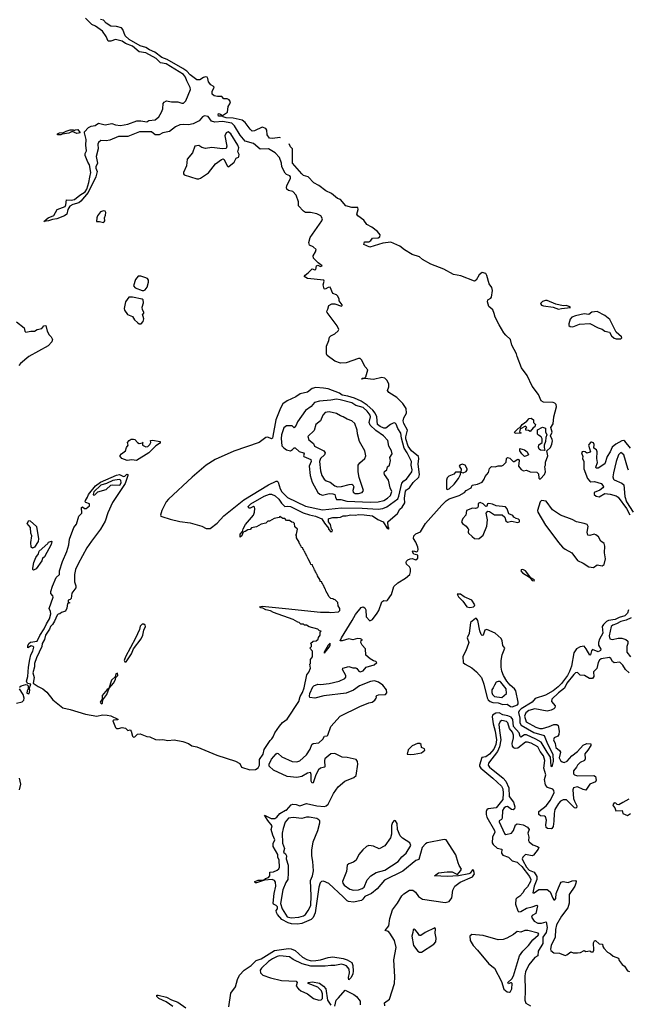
# Model space of a CAD drawing. Extents: x 1985742 to 2252716, y 78271 to 266492.
# Tile 248 of 250: x 2235889 to 2242333, y 212712 to 223144. Entities that reach past the tile are written whole.
import ezdxf

# ---------------------------------------------------------------- set-up
doc = ezdxf.new("R2010")
doc.units = 0

msp = doc.modelspace()

# ---------------------------------------------------------------- linework, layer by layer
at = {"layer": '0CON10XD'}
for points in [[(2237526, 222274), (2237565, 222275), (2237605, 222260), (2237625, 222261), (2237648, 222285), (2237698, 222405), (2237695, 222425), (2237658, 222495), (2237644, 222535), (2237625, 222562), (2237439, 222675), (2237379, 222689), (2237335, 222732), (2237225, 222794), (2237153, 222803), (2237084, 222865), (2237011, 222891), (2236975, 222918), (2236905, 222936), (2236855, 222916), (2236825, 222918), (2236805, 222967), (2236765, 223023), (2236693, 223075), (2236653, 223093), (2236629, 223119), (2236585, 223159)], [(2238652, 221894), (2238645, 221895), (2238565, 221885), (2238535, 221889), (2238510, 221925), (2238507, 221975), (2238495, 221991), (2238455, 222006), (2238375, 221966), (2238352, 221962), (2238328, 221985), (2238276, 222056), (2238245, 222079), (2238150, 222100), (2238074, 222105), (2238043, 222115), (2238035, 222124), (2237995, 222122), (2237989, 222135), (2237995, 222150), (2238017, 222145), (2238035, 222128), (2238091, 222165), (2238097, 222225), (2238116, 222254), (2238120, 222275), (2238107, 222297), (2238085, 222305), (2238051, 222305), (2238031, 222331), (2237985, 222330), (2237947, 222337), (2237926, 222355), (2237927, 222385), (2237948, 222428), (2237939, 222439), (2237913, 222455), (2237887, 222485), (2237882, 222522), (2237874, 222534), (2237858, 222538), (2237835, 222532), (2237795, 222506), (2237765, 222508), (2237695, 222561), (2237660, 222600), (2237618, 222628), (2237451, 222721), (2237395, 222743), (2237320, 222800), (2237263, 222825), (2237225, 222850), (2237165, 222868), (2237050, 222935), (2237007, 222975), (2236982, 223042), (2236967, 223057), (2236915, 223074), (2236855, 223075), (2236805, 223109), (2236775, 223138), (2236746, 223146)], [(2236746, 217745), (2236649, 217621), (2236601, 217549), (2236509, 217381), (2236481, 217319), (2236468, 217265), (2236469, 217189), (2236485, 217145), (2236485, 217125), (2236442, 217068), (2236435, 217012), (2236425, 217002), (2236402, 216995), (2236402, 216972), (2236420, 216965), (2236395, 216960), (2236389, 216911), (2236373, 216877), (2236332, 216865), (2236315, 216848), (2236295, 216847), (2236285, 216837), (2236258, 216772), (2236236, 216735), (2236216, 216715), (2236204, 216686), (2236161, 216625), (2236151, 216579), (2236129, 216535), (2236122, 216505), (2236066, 216385), (2236047, 216325), (2236047, 216287), (2236029, 216225), (2236041, 216175), (2236032, 216115), (2236085, 216079), (2236135, 216056), (2236175, 216021), (2236239, 215939), (2236345, 215853), (2236425, 215837), (2236587, 215787), (2236705, 215765), (2236765, 215778), (2236815, 215777), (2236855, 215768), (2236928, 215735), (2236927, 215725), (2236885, 215724), (2236874, 215715), (2236904, 215644), (2236914, 215634), (2236935, 215633), (2236975, 215644), (2237009, 215639), (2237033, 215613), (2237059, 215619), (2237071, 215605), (2237083, 215555), (2237095, 215543), (2237110, 215545), (2237137, 215574), (2237165, 215578), (2237235, 215550), (2237266, 215546), (2237327, 215517), (2237365, 215513), (2237405, 215518), (2237457, 215507), (2237525, 215513), (2237615, 215498), (2237675, 215476), (2237712, 215452), (2237765, 215439), (2237975, 215353), (2238175, 215290), (2238221, 215265), (2238237, 215225), (2238325, 215196), (2238385, 215200), (2238415, 215217), (2238428, 215245), (2238430, 215305), (2238468, 215362), (2238479, 215411), (2238543, 215507), (2238560, 215525), (2238574, 215545), (2238591, 215589), (2238641, 215659), (2238671, 215699), (2238723, 215735), (2238845, 215919), (2238858, 215972), (2238885, 216015), (2238902, 216065), (2238930, 216205), (2238949, 216231), (2238968, 216275), (2238960, 216315), (2238970, 216325), (2238970, 216365), (2238990, 216395), (2238990, 216455), (2238960, 216485), (2238980, 216505), (2238980, 216525), (2238970, 216535), (2238995, 216560), (2239027, 216563), (2239048, 216582), (2239052, 216598), (2239070, 216625), (2239070, 216655), (2239080, 216665), (2239065, 216670), (2239047, 216687), (2238953, 216713), (2238925, 216730), (2238905, 216730), (2238895, 216740), (2238865, 216740), (2238848, 216758), (2238835, 216760), (2238785, 216790), (2238575, 216862), (2238545, 216880), (2238495, 216892), (2238465, 216910), (2238443, 216913), (2238430, 216925), (2238455, 216930), (2238704, 216906), (2239075, 216867), (2239165, 216868), (2239185, 216862), (2239265, 216870), (2239280, 216885), (2239280, 216905), (2239260, 216935), (2239258, 216968), (2239228, 216998), (2239215, 217000), (2239205, 217010), (2239182, 217012), (2239162, 217032), (2239160, 217045), (2239132, 217092), (2239128, 217108), (2239122, 217112), (2239118, 217128), (2239112, 217132), (2239108, 217148), (2239102, 217152), (2239098, 217168), (2239092, 217172), (2239088, 217188), (2239072, 217192), (2239070, 217205), (2239042, 217252), (2239038, 217268), (2239032, 217272), (2239028, 217288), (2239022, 217292), (2239018, 217308), (2239012, 217312), (2239008, 217328), (2239002, 217332), (2238998, 217348), (2238992, 217352), (2238988, 217368), (2238972, 217372), (2238970, 217385), (2238942, 217432), (2238938, 217448), (2238932, 217452), (2238928, 217468), (2238922, 217472), (2238918, 217488), (2238912, 217492), (2238908, 217508), (2238902, 217512), (2238898, 217528), (2238892, 217532), (2238888, 217548), (2238872, 217552), (2238868, 217568), (2238862, 217572), (2238858, 217588), (2238852, 217592), (2238848, 217608), (2238820, 217655), (2238820, 217675), (2238810, 217685), (2238820, 217695), (2238830, 217745), (2238802, 217772), (2238800, 217805), (2238788, 217818), (2238772, 217822), (2238745, 217840), (2238715, 217840), (2238698, 217858), (2238675, 217860), (2238645, 217880), (2238635, 217870), (2238585, 217860), (2238535, 217830), (2238515, 217830), (2238495, 217810), (2238445, 217800), (2238395, 217770), (2238345, 217760), (2238328, 217742), (2238305, 217740), (2238278, 217722), (2238262, 217718), (2238252, 217708), (2238240, 217675), (2238222, 217662), (2238222, 217695), (2238248, 217722), (2238255, 217750), (2238280, 217795), (2238364, 217896), (2238377, 217925), (2238380, 217965), (2238375, 217980), (2238365, 217988), (2238330, 217970), (2238315, 217970), (2238308, 217985), (2238337, 218015), (2238477, 218095), (2238535, 218119), (2238555, 218117), (2238595, 218099), (2238634, 218065), (2238662, 218022), (2238695, 217988), (2238725, 217991), (2238758, 217985), (2238891, 217921), (2238958, 217898), (2239022, 217885), (2239090, 217855), (2239115, 217810), (2239158, 217758), (2239160, 217745), (2239185, 217720), (2239198, 217722), (2239200, 217735), (2239190, 217745), (2239180, 217795), (2239160, 217825), (2239160, 217855), (2239165, 217860), (2239205, 217869), (2239255, 217869), (2239285, 217874), (2239315, 217889), (2239345, 217888), (2239395, 217898), (2239445, 217894), (2239475, 217901), (2239535, 217900), (2239625, 217888), (2239680, 217850), (2239736, 217826), (2239775, 217762), (2239795, 217750), (2239800, 217755), (2239792, 217772), (2239788, 217825), (2239889, 217911), (2239915, 217959), (2239940, 217980), (2239966, 218024), (2239965, 218075), (2239975, 218148), (2239984, 218165), (2240016, 218184), (2240055, 218242), (2240114, 218296), (2240122, 218325), (2240109, 218435), (2240117, 218495), (2240112, 218515), (2240037, 218575), (2240003, 218625), (2239978, 218705), (2239978, 218725), (2239995, 218795), (2239957, 218865), (2239951, 218895), (2239957, 218925), (2239984, 218975), (2239983, 219025), (2239947, 219077), (2239908, 219118), (2239882, 219142), (2239796, 219196), (2239785, 219215), (2239797, 219255), (2239798, 219288), (2239778, 219325), (2239754, 219345), (2239725, 219355), (2239635, 219331), (2239545, 219344), (2239512, 219335), (2239515, 219347), (2239545, 219350), (2239555, 219362), (2239574, 219435), (2239547, 219467), (2239509, 219539), (2239495, 219553), (2239475, 219555), (2239345, 219510), (2239285, 219505), (2239225, 219526), (2239146, 219585), (2239139, 219605), (2239138, 219685), (2239164, 219745), (2239169, 219781), (2239183, 219795), (2239225, 219815), (2239262, 219848), (2239267, 219863), (2239252, 219902), (2239145, 220042), (2239143, 220057), (2239151, 220079), (2239163, 220115), (2239195, 220135), (2239225, 220133), (2239295, 220110), (2239302, 220115), (2239303, 220125), (2239273, 220165), (2239272, 220185), (2239258, 220215), (2239245, 220228), (2239204, 220244), (2239175, 220310), (2239154, 220306), (2239125, 220290), (2239114, 220294), (2239102, 220335), (2239113, 220375), (2239108, 220385), (2238935, 220402), (2238902, 220425), (2238911, 220439), (2238945, 220463), (2238985, 220503), (2239015, 220494), (2239025, 220498), (2239033, 220537), (2239045, 220542), (2239075, 220531), (2239092, 220535), (2239048, 220569), (2238999, 220619), (2238998, 220642), (2239023, 220685), (2239028, 220708), (2238995, 220738), (2238957, 220757), (2238950, 220785), (2238964, 220835), (2239089, 221015), (2239096, 221035), (2239076, 221065), (2239035, 221088), (2238968, 221102), (2238915, 221102), (2238894, 221114), (2238842, 221172), (2238842, 221215), (2238816, 221285), (2238783, 221323), (2238735, 221336), (2238719, 221349), (2238714, 221365), (2238717, 221385), (2238757, 221465), (2238758, 221478), (2238750, 221490), (2238714, 221504), (2238700, 221520), (2238665, 221585), (2238661, 221625), (2238641, 221685), (2238595, 221735), (2238525, 221775), (2238435, 221774), (2238365, 221833), (2238275, 221858), (2238225, 221921), (2238165, 222020), (2238135, 222047), (2238035, 222067), (2237957, 222057), (2237921, 222071), (2237885, 222118), (2237845, 222126), (2237825, 222116), (2237788, 222072), (2237725, 222041), (2237675, 222029), (2237625, 222034), (2237585, 222029), (2237540, 222010), (2237475, 221960), (2237405, 221944), (2237367, 221923), (2237325, 221924), (2237285, 221958), (2237158, 221958), (2237035, 221908), (2236934, 221906), (2236845, 221868), (2236805, 221862), (2236747, 221865), (2236723, 221845), (2236715, 221825), (2236719, 221775), (2236698, 221695), (2236714, 221625), (2236696, 221585), (2236697, 221573), (2236711, 221535), (2236695, 221479), (2236615, 221315), (2236535, 221220), (2236515, 221205), (2236452, 221188), (2236421, 221169), (2236398, 221132), (2236387, 221085), (2236365, 221065), (2236281, 221035), (2236235, 221029), (2236195, 221012), (2236144, 221005), (2236191, 221045), (2236250, 221070), (2236285, 221135), (2236369, 221165), (2236378, 221182), (2236385, 221235), (2236435, 221233), (2236471, 221239), (2236527, 221285), (2236581, 221319), (2236601, 221349), (2236622, 221418), (2236631, 221475), (2236641, 221525), (2236629, 221605), (2236611, 221635), (2236584, 221705), (2236584, 221725), (2236596, 221755), (2236588, 221815), (2236593, 221875), (2236576, 221945), (2236577, 221955), (2236619, 222001), (2236645, 222015), (2236687, 222025), (2236725, 222049), (2236795, 222031), (2236865, 222046), (2236905, 222030), (2236955, 222023), (2237035, 222038), (2237128, 222072), (2237173, 222073), (2237235, 222061), (2237255, 222078), (2237325, 222085), (2237363, 222115), (2237391, 222165), (2237405, 222199), (2237410, 222255), (2237419, 222271), (2237445, 222283), (2237495, 222273), (2237526, 222274)], [(2236325, 221924), (2236290, 221925), (2236290, 221935), (2236310, 221945), (2236352, 221948), (2236380, 221965), (2236425, 221976), (2236455, 221977), (2236465, 221970), (2236475, 221977), (2236505, 221980), (2236530, 221945), (2236495, 221938), (2236445, 221960), (2236409, 221941), (2236338, 221932), (2236325, 221924)], [(2237785, 221458), (2237805, 221464), (2237887, 221523), (2237962, 221618), (2238025, 221664), (2238045, 221669), (2238054, 221664), (2238085, 221597), (2238095, 221587), (2238105, 221588), (2238159, 221635), (2238182, 221678), (2238205, 221687), (2238210, 221695), (2238214, 221715), (2238199, 221745), (2238208, 221785), (2238198, 221815), (2238125, 221936), (2238095, 221958), (2238076, 221945), (2238062, 221915), (2238084, 221805), (2238075, 221778), (2238035, 221777), (2237925, 221790), (2237855, 221780), (2237819, 221789), (2237785, 221810), (2237745, 221804), (2237719, 221735), (2237664, 221665), (2237656, 221595), (2237623, 221525), (2237622, 221512), (2237630, 221500), (2237765, 221460), (2237785, 221458)], [(2239310, 216275), (2239375, 216291), (2239415, 216278), (2239447, 216277), (2239460, 216270), (2239481, 216241), (2239495, 216234), (2239526, 216245), (2239558, 216285), (2239642, 216308), (2239670, 216335), (2239660, 216345), (2239635, 216350), (2239601, 216371), (2239555, 216411), (2239549, 216479), (2239515, 216519), (2239503, 216545), (2239504, 216566), (2239518, 216575), (2239498, 216585), (2239465, 216588), (2239417, 216573), (2239375, 216583), (2239305, 216562), (2239284, 216565), (2239295, 216595), (2239411, 216779), (2239445, 216843), (2239505, 216916), (2239525, 216925), (2239545, 216914), (2239553, 216893), (2239558, 216818), (2239595, 216777), (2239625, 216789), (2239675, 216856), (2239692, 216885), (2239724, 216976), (2239745, 216990), (2239775, 216987), (2239785, 216994), (2239825, 217053), (2239851, 217139), (2239893, 217177), (2239975, 217226), (2240019, 217265), (2240028, 217295), (2240026, 217325), (2240015, 217346), (2239984, 217374), (2239980, 217395), (2239984, 217406), (2239999, 217421), (2240025, 217433), (2240045, 217436), (2240085, 217422), (2240105, 217441), (2240105, 217470), (2240063, 217483), (2240049, 217505), (2240055, 217518), (2240095, 217507), (2240105, 217518), (2240108, 217532), (2240105, 217555), (2240085, 217609), (2240059, 217649), (2240062, 217675), (2240085, 217697), (2240133, 217717), (2240185, 217805), (2240360, 218000), (2240405, 218046), (2240435, 218067), (2240544, 218105), (2240599, 218135), (2240615, 218156), (2240668, 218185), (2240679, 218211), (2240738, 218222), (2240787, 218243), (2240807, 218275), (2240817, 218305), (2240854, 218346), (2240865, 218390), (2240885, 218410), (2240925, 218408), (2240955, 218418), (2240995, 218418), (2241010, 218425), (2241040, 218455), (2241042, 218495), (2241053, 218507), (2241078, 218498), (2241115, 218463), (2241125, 218462), (2241163, 218487), (2241170, 218485), (2241177, 218475), (2241170, 218415), (2241200, 218380), (2241225, 218365), (2241255, 218371), (2241295, 218354), (2241365, 218350), (2241382, 218332), (2241386, 218286), (2241395, 218276), (2241405, 218279), (2241445, 218324), (2241457, 218355), (2241448, 218412), (2241458, 218425), (2241458, 218455), (2241481, 218525), (2241470, 218575), (2241508, 218611), (2241525, 218648), (2241529, 218681), (2241528, 218698), (2241511, 218735), (2241527, 218775), (2241513, 218825), (2241538, 218862), (2241543, 218935), (2241572, 219042), (2241568, 219068), (2241555, 219083), (2241539, 219089), (2241437, 219093), (2241412, 219105), (2241382, 219172), (2241315, 219263), (2241263, 219373), (2241202, 219455), (2241155, 219575), (2241150, 219605), (2241101, 219695), (2241087, 219757), (2241035, 219802), (2241015, 219828), (2240965, 219912), (2240925, 219994), (2240913, 220033), (2240899, 220070), (2240857, 220105), (2240842, 220155), (2240845, 220176), (2240876, 220194), (2240885, 220205), (2240894, 220275), (2240887, 220307), (2240859, 220345), (2240836, 220435), (2240825, 220454), (2240785, 220466), (2240755, 220441), (2240724, 220385), (2240705, 220374), (2240561, 220431), (2240481, 220445), (2240380, 220500), (2240243, 220555), (2240155, 220604), (2240122, 220632), (2240045, 220656), (2239963, 220705), (2239914, 220744), (2239818, 220788), (2239733, 220777), (2239595, 220734), (2239533, 220763), (2239539, 220791), (2239585, 220790), (2239606, 220804), (2239625, 220828), (2239685, 220832), (2239702, 220845), (2239706, 220865), (2239679, 220899), (2239616, 220946), (2239565, 220975), (2239532, 221022), (2239471, 221065), (2239460, 221085), (2239472, 221135), (2239470, 221155), (2239405, 221153), (2239343, 221173), (2239285, 221238), (2239255, 221249), (2239192, 221302), (2239131, 221331), (2239057, 221387), (2239005, 221416), (2238945, 221481), (2238893, 221493), (2238877, 221513), (2238776, 221625), (2238777, 221775), (2238755, 221796), (2238744, 221828)], [(2236775, 220996), (2236785, 221001), (2236789, 221015), (2236786, 221045), (2236799, 221075), (2236802, 221102), (2236795, 221116), (2236775, 221120), (2236745, 221109), (2236714, 221065), (2236705, 221045), (2236702, 221005), (2236735, 221006), (2236775, 220996)], [(2237205, 220274), (2237218, 220282), (2237238, 220312), (2237254, 220365), (2237253, 220385), (2237241, 220401), (2237215, 220414), (2237173, 220427), (2237145, 220426), (2237117, 220393), (2237094, 220324), (2237113, 220305), (2237185, 220276), (2237205, 220274)], [(2237175, 219922), (2237197, 219945), (2237203, 219975), (2237190, 220025), (2237202, 220035), (2237203, 220045), (2237191, 220071), (2237187, 220097), (2237200, 220145), (2237197, 220175), (2237185, 220183), (2237085, 220206), (2237045, 220206), (2237008, 220155), (2236994, 220085), (2236998, 220068), (2237030, 220020), (2237085, 220000), (2237106, 219965), (2237136, 219935), (2237155, 219923), (2237175, 219922)], [(2241595, 220079), (2241625, 220084), (2241720, 220095), (2241702, 220105), (2241680, 220115), (2241644, 220114), (2241565, 220130), (2241475, 220169), (2241455, 220170), (2241425, 220158), (2241404, 220136), (2241415, 220121), (2241435, 220111), (2241538, 220098), (2241595, 220079)], [(2242255, 219762), (2242265, 219775), (2242262, 219785), (2242205, 219835), (2242139, 219969), (2242085, 220011), (2242003, 220053), (2241946, 220044), (2241915, 220022), (2241865, 220029), (2241775, 220008), (2241735, 219992), (2241718, 219972), (2241703, 219923), (2241705, 219905), (2241716, 219895), (2241745, 219889), (2241815, 219919), (2241925, 219927), (2242015, 219879), (2242057, 219867), (2242085, 219845), (2242135, 219835), (2242156, 219795), (2242185, 219770), (2242205, 219763), (2242255, 219762)], [(2235855, 219944), (2235935, 219878), (2235943, 219843), (2235954, 219834), (2236006, 219846), (2236046, 219844), (2236075, 219862), (2236125, 219874), (2236145, 219901), (2236165, 219906), (2236179, 219845), (2236202, 219805), (2236222, 219785), (2236235, 219755), (2236229, 219731), (2236190, 219690), (2235985, 219577), (2235898, 219502), (2235879, 219481)], [(2237865, 217753), (2237905, 217754), (2237979, 217811), (2238052, 217888), (2238261, 218059), (2238525, 218217), (2238605, 218256), (2238615, 218256), (2238625, 218246), (2238648, 218175), (2238665, 218142), (2238725, 218081), (2238915, 217989), (2239095, 217950), (2239295, 217971), (2239515, 217970), (2239685, 217957), (2239735, 217966), (2239775, 217982), (2239892, 218068), (2239905, 218095), (2239936, 218235), (2239955, 218258), (2239985, 218275), (2240041, 218355), (2240044, 218375), (2240034, 218425), (2240038, 218465), (2239993, 218555), (2239960, 218605), (2239931, 218711), (2239924, 218765), (2239893, 218813), (2239875, 218859), (2239862, 218872), (2239845, 218871), (2239814, 218855), (2239765, 218815), (2239745, 218817), (2239705, 218834), (2239676, 218856), (2239671, 218935), (2239654, 218976), (2239628, 219008), (2239569, 219059), (2239505, 219103), (2239435, 219135), (2239365, 219156), (2239305, 219165), (2239275, 219187), (2239155, 219233), (2239105, 219242), (2239025, 219246), (2238985, 219236), (2238935, 219198), (2238859, 219181), (2238812, 219148), (2238723, 219107), (2238677, 219073), (2238651, 219029), (2238601, 218905), (2238571, 218731), (2238565, 218709), (2238555, 218702), (2238515, 218720), (2238495, 218718), (2238425, 218664), (2238155, 218572), (2237959, 218485), (2237865, 218425), (2237715, 218298), (2237465, 218065), (2237441, 218035), (2237393, 217945), (2237381, 217895), (2237385, 217885), (2237395, 217879), (2237484, 217854), (2237585, 217829), (2237695, 217813), (2237818, 217778), (2237865, 217753)], [(2239605, 218031), (2239685, 218035), (2239745, 218052), (2239785, 218075), (2239816, 218105), (2239831, 218145), (2239813, 218183), (2239794, 218264), (2239753, 218325), (2239747, 218345), (2239752, 218358), (2239776, 218375), (2239784, 218406), (2239806, 218424), (2239815, 218475), (2239808, 218505), (2239834, 218545), (2239826, 218575), (2239798, 218625), (2239787, 218687), (2239742, 218735), (2239661, 218791), (2239600, 218850), (2239589, 218875), (2239603, 218935), (2239599, 218955), (2239570, 218995), (2239525, 219034), (2239448, 219058), (2239405, 219085), (2239283, 219117), (2239245, 219124), (2239185, 219112), (2239065, 219103), (2239012, 219088), (2238975, 219045), (2238915, 219005), (2238831, 218885), (2238815, 218848), (2238795, 218820), (2238775, 218840), (2238715, 218840), (2238685, 218820), (2238661, 218745), (2238657, 218707), (2238665, 218630), (2238685, 218608), (2238715, 218588), (2238755, 218578), (2238779, 218591), (2238795, 218610), (2238805, 218607), (2238849, 218569), (2238895, 218554), (2238901, 218545), (2238894, 218525), (2238899, 218515), (2238973, 218483), (2238977, 218465), (2238955, 218415), (2238965, 218315), (2238987, 218245), (2239045, 218134), (2239067, 218117), (2239095, 218108), (2239167, 218123), (2239205, 218122), (2239225, 218113), (2239234, 218085), (2239245, 218062), (2239288, 218062), (2239354, 218044), (2239605, 218031)], [(2239475, 218124), (2239517, 218135), (2239528, 218155), (2239482, 218295), (2239473, 218355), (2239474, 218425), (2239489, 218451), (2239545, 218494), (2239554, 218525), (2239545, 218575), (2239487, 218675), (2239466, 218756), (2239463, 218795), (2239437, 218865), (2239405, 218895), (2239355, 218911), (2239315, 218938), (2239287, 218947), (2239245, 218971), (2239165, 218989), (2239125, 218981), (2239099, 218955), (2239075, 218895), (2239026, 218854), (2239007, 218793), (2238940, 218730), (2238952, 218692), (2238999, 218655), (2239012, 218625), (2239045, 218607), (2239108, 218578), (2239124, 218555), (2239118, 218535), (2239075, 218495), (2239064, 218465), (2239073, 218363), (2239087, 218315), (2239112, 218275), (2239135, 218258), (2239175, 218243), (2239225, 218207), (2239255, 218196), (2239295, 218197), (2239379, 218221), (2239405, 218223), (2239418, 218215), (2239428, 218195), (2239416, 218155), (2239419, 218139), (2239440, 218125), (2239475, 218124)], [(2241135, 218760), (2241130, 218775), (2241172, 218815), (2241188, 218822), (2241210, 218855), (2241259, 218891), (2241285, 218919), (2241305, 218922), (2241330, 218905), (2241330, 218875), (2241350, 218855), (2241345, 218830), (2241325, 218820), (2241295, 218780), (2241275, 218792), (2241250, 218795), (2241250, 218815), (2241260, 218825), (2241243, 218837), (2241192, 218808), (2241183, 218797), (2241180, 218775), (2241198, 218768), (2241195, 218762), (2241135, 218760)], [(2241445, 218580), (2241405, 218582), (2241391, 218595), (2241383, 218617), (2241385, 218640), (2241420, 218665), (2241420, 218705), (2241412, 218725), (2241382, 218742), (2241373, 218753), (2241372, 218798), (2241425, 218827), (2241458, 218815), (2241458, 218778), (2241472, 218745), (2241461, 218719), (2241458, 218675), (2241442, 218635), (2241442, 218612), (2241450, 218585), (2241445, 218580)], [(2237125, 218473), (2237075, 218480), (2237026, 218474), (2236972, 218495), (2236950, 218525), (2236967, 218545), (2237008, 218575), (2237019, 218611), (2237038, 218635), (2237032, 218665), (2237048, 218685), (2237071, 218699), (2237095, 218701), (2237107, 218697), (2237135, 218666), (2237155, 218654), (2237190, 218660), (2237197, 218667), (2237190, 218660), (2237190, 218635), (2237225, 218619), (2237245, 218624), (2237268, 218642), (2237277, 218665), (2237274, 218686), (2237295, 218689), (2237376, 218675), (2237378, 218665), (2237370, 218655), (2237332, 218628), (2237255, 218555), (2237125, 218473)], [(2242355, 218603), (2242295, 218680), (2242285, 218686), (2242266, 218684), (2242202, 218648), (2242163, 218617), (2242141, 218565), (2242111, 218515), (2242085, 218439), (2242015, 218394), (2241994, 218394), (2241988, 218405), (2242008, 218452), (2242001, 218495), (2242004, 218565), (2241996, 218586), (2241970, 218605), (2241973, 218643), (2241963, 218663), (2241945, 218670), (2241935, 218668), (2241914, 218645), (2241911, 218635), (2241932, 218565), (2241929, 218561), (2241895, 218552), (2241877, 218567), (2241855, 218570), (2241845, 218567), (2241839, 218555), (2241852, 218515), (2241848, 218495), (2241862, 218465), (2241861, 218385), (2241902, 218285), (2241925, 218254), (2241935, 218249), (2241975, 218251), (2242045, 218231), (2242068, 218205), (2242070, 218195), (2242064, 218186), (2242032, 218158), (2241972, 218135), (2241972, 218115), (2241994, 218095), (2242025, 218089), (2242085, 218125), (2242142, 218118), (2242205, 218100), (2242225, 218085), (2242315, 217966), (2242350, 217900)], [(2241235, 218518), (2241205, 218543), (2241184, 218575), (2241185, 218600), (2241235, 218588), (2241263, 218565), (2241278, 218535), (2241255, 218522), (2241235, 218518)], [(2242335, 218372), (2242328, 218388), (2242285, 218534), (2242255, 218560), (2242231, 218535), (2242206, 218465), (2242175, 218342), (2242171, 218301), (2242175, 218278), (2242185, 218268), (2242264, 218235), (2242285, 218215), (2242296, 218094), (2242314, 218035), (2242385, 217925)], [(2240417, 218167), (2240435, 218173), (2240489, 218225), (2240536, 218285), (2240558, 218325), (2240560, 218350), (2240505, 218350), (2240485, 218330), (2240432, 218308), (2240415, 218290), (2240408, 218265), (2240408, 218175), (2240417, 218167)], [(2240585, 218344), (2240615, 218356), (2240627, 218375), (2240626, 218385), (2240606, 218426), (2240575, 218434), (2240548, 218425), (2240542, 218415), (2240562, 218382), (2240560, 218350), (2240585, 218344)], [(2235888, 216072), (2235905, 216088), (2235955, 216100), (2235968, 216098), (2235980, 216085), (2235980, 216055), (2235967, 216035), (2235965, 216010), (2235985, 216002), (2235993, 216015), (2235996, 216045), (2235990, 216055), (2236008, 216105), (2235972, 216112), (2235960, 216135), (2235976, 216185), (2235981, 216285), (2235995, 216367), (2236006, 216414), (2236030, 216455), (2236038, 216495), (2236031, 216505), (2236012, 216509), (2235975, 216488), (2235975, 216512), (2235987, 216535), (2236002, 216548), (2236075, 216561), (2236101, 216619), (2236150, 216690), (2236173, 216745), (2236204, 216795), (2236218, 216848), (2236216, 216876), (2236203, 216905), (2236243, 217025), (2236241, 217041), (2236219, 217065), (2236218, 217085), (2236235, 217141), (2236275, 217236), (2236310, 217265), (2236309, 217305), (2236342, 217405), (2236389, 217511), (2236409, 217581), (2236415, 217642), (2236462, 217765), (2236489, 217801), (2236515, 217883), (2236548, 217915), (2236545, 217977), (2236555, 217982), (2236575, 217967), (2236593, 217967), (2236628, 217995), (2236627, 218015), (2236590, 218030), (2236584, 218035), (2236585, 218050), (2236607, 218085), (2236617, 218115), (2236691, 218205), (2236745, 218245), (2236915, 218318), (2236945, 218324), (2236987, 218303), (2237002, 218308), (2237025, 218330), (2237034, 218325), (2237035, 218315), (2237005, 218231), (2236872, 218028), (2236822, 217919), (2236795, 217831), (2236746, 217745)], [(2236675, 218108), (2236685, 218112), (2236718, 218142), (2236805, 218166), (2236855, 218212), (2236875, 218217), (2236949, 218211), (2236964, 218236), (2236959, 218265), (2236943, 218273), (2236875, 218262), (2236808, 218231), (2236748, 218212), (2236675, 218142), (2236668, 218115), (2236675, 218108)], [(2240745, 217644), (2240755, 217647), (2240796, 217684), (2240835, 217778), (2240842, 217845), (2240829, 217915), (2240845, 217937), (2240865, 217933), (2240915, 217900), (2240997, 217897), (2241025, 217872), (2241037, 217835), (2241055, 217821), (2241095, 217830), (2241165, 217816), (2241181, 217825), (2241182, 217842), (2241172, 217852), (2241145, 217860), (2241120, 217875), (2241110, 217890), (2241068, 217908), (2241051, 217961), (2241032, 217982), (2240935, 217993), (2240895, 218013), (2240855, 218020), (2240844, 218016), (2240835, 217990), (2240825, 217987), (2240796, 218016), (2240765, 218028), (2240743, 218017), (2240743, 217985), (2240735, 217971), (2240715, 217966), (2240685, 217970), (2240620, 217945), (2240613, 217895), (2240581, 217859), (2240568, 217825), (2240577, 217805), (2240615, 217778), (2240634, 217755), (2240641, 217745), (2240638, 217715), (2240642, 217705), (2240680, 217670), (2240705, 217647), (2240745, 217644)], [(2241965, 217342), (2242005, 217369), (2242055, 217359), (2242078, 217372), (2242092, 217432), (2242080, 217495), (2242086, 217565), (2242076, 217595), (2242041, 217621), (2242017, 217665), (2241990, 217685), (2241972, 217692), (2241925, 217679), (2241903, 217683), (2241896, 217715), (2241909, 217775), (2241897, 217795), (2241867, 217807), (2241785, 217824), (2241738, 217848), (2241614, 217894), (2241532, 217952), (2241465, 218044), (2241415, 218051), (2241400, 218035), (2241373, 217945), (2241374, 217925), (2241455, 217788), (2241513, 217714), (2241593, 217605), (2241637, 217555), (2241663, 217533), (2241734, 217495), (2241796, 217416), (2241855, 217388), (2241915, 217346), (2241965, 217342)], [(2236025, 217544), (2236010, 217555), (2236008, 217605), (2236017, 217675), (2236006, 217705), (2236003, 217765), (2235970, 217805), (2235985, 217840), (2236000, 217835), (2236069, 217775), (2236090, 217645), (2236086, 217615), (2236045, 217557), (2236025, 217544)], [(2236035, 217312), (2236028, 217318), (2236027, 217335), (2236039, 217395), (2236060, 217445), (2236089, 217485), (2236097, 217513), (2236186, 217594), (2236195, 217608), (2236225, 217620), (2236230, 217615), (2236222, 217585), (2236151, 217455), (2236132, 217435), (2236125, 217411), (2236065, 217327), (2236035, 217312)], [(2241335, 217198), (2241339, 217205), (2241333, 217215), (2241302, 217232), (2241243, 217305), (2241215, 217320), (2241198, 217315), (2241197, 217305), (2241212, 217285), (2241288, 217238), (2241315, 217204), (2241335, 217198)], [(2240655, 216916), (2240695, 216924), (2240706, 216934), (2240707, 216945), (2240675, 216993), (2240595, 217028), (2240555, 217058), (2240522, 217058), (2240535, 217030), (2240582, 216982), (2240625, 216923), (2240655, 216916)], [(2242335, 216891), (2242325, 216855), (2242295, 216827), (2242235, 216811), (2242195, 216791), (2242125, 216779), (2242102, 216768), (2242069, 216735), (2242058, 216715), (2242065, 216645), (2242028, 216582), (2242016, 216545), (2242018, 216518), (2242044, 216475), (2242039, 216461), (2242015, 216448), (2241955, 216470), (2241942, 216458), (2241934, 216416), (2241925, 216410), (2241888, 216478), (2241865, 216507), (2241825, 216499), (2241785, 216480), (2241756, 216435), (2241732, 216295), (2241711, 216239), (2241688, 216195), (2241625, 216111), (2241590, 216075), (2241537, 216035), (2241455, 215988), (2241347, 215953), (2241315, 215912), (2241198, 215842), (2241178, 215822), (2241170, 215805), (2241185, 215745), (2241183, 215695), (2241200, 215670), (2241333, 215593), (2241442, 215562), (2241470, 215490), (2241535, 215358), (2241536, 215285), (2241525, 215228), (2241515, 215240), (2241510, 215330), (2241475, 215385), (2241411, 215491), (2241353, 215523), (2241255, 215566), (2241235, 215568), (2241195, 215544), (2241189, 215549), (2241177, 215587), (2241119, 215655), (2241111, 215731), (2241094, 215754), (2241059, 215769), (2241005, 215780), (2240965, 215800), (2240932, 215798), (2240897, 215775), (2240892, 215758), (2240903, 215685), (2240925, 215606), (2240936, 215515), (2240930, 215465), (2240909, 215415), (2240865, 215364), (2240825, 215335), (2240784, 215326), (2240756, 215245), (2240756, 215235), (2240773, 215215), (2240900, 215110), (2240991, 215025), (2241003, 214995), (2241008, 214948), (2241005, 214881), (2240935, 214795), (2240851, 214785), (2240836, 214774), (2240829, 214755), (2240828, 214725), (2240837, 214695), (2240918, 214555), (2240919, 214535), (2240897, 214483), (2240892, 214425), (2240904, 214405), (2240945, 214366), (2240994, 214355), (2240990, 214315), (2241004, 214294), (2241065, 214273), (2241105, 214234), (2241155, 214217), (2241175, 214202), (2241205, 214172), (2241287, 214065), (2241302, 214035), (2241298, 214015), (2241265, 213957), (2241235, 213925), (2241215, 213894), (2241185, 213857), (2241152, 213838), (2241142, 213825), (2241140, 213775), (2241163, 213703), (2241175, 213694), (2241195, 213695), (2241255, 213730), (2241316, 213744), (2241365, 213763), (2241373, 213755), (2241355, 213675), (2241315, 213652), (2241308, 213635), (2241337, 213595), (2241375, 213572), (2241415, 213571), (2241465, 213586), (2241475, 213525), (2241463, 213475), (2241429, 213425), (2241427, 213355), (2241378, 213275), (2241374, 213226), (2241342, 213208), (2241279, 213131), (2241245, 213055), (2241238, 213015), (2241242, 212855), (2241236, 212756), (2241250, 212725)], [(2241105, 215865), (2241159, 215885), (2241166, 215895), (2241166, 215914), (2241142, 216035), (2241129, 216055), (2241081, 216095), (2241046, 216135), (2241011, 216195), (2240995, 216243), (2240986, 216285), (2240986, 216355), (2240996, 216415), (2241025, 216485), (2241003, 216515), (2240999, 216565), (2240988, 216588), (2240925, 216643), (2240835, 216682), (2240813, 216677), (2240795, 216624), (2240785, 216621), (2240775, 216631), (2240760, 216670), (2240740, 216780), (2240725, 216800), (2240715, 216800), (2240664, 216756), (2240648, 216642), (2240627, 216595), (2240645, 216545), (2240624, 216486), (2240611, 216449), (2240581, 216399), (2240585, 216335), (2240605, 216317), (2240675, 216278), (2240726, 216236), (2240779, 216175), (2240804, 216105), (2240840, 215960), (2240850, 215940), (2240872, 215922), (2240900, 215910), (2240955, 215907), (2241005, 215888), (2241051, 215891), (2241085, 215868), (2241105, 215865)], [(2242365, 216806), (2242309, 216781), (2242255, 216769), (2242208, 216742), (2242170, 216730), (2242151, 216715), (2242132, 216615), (2242138, 216585), (2242165, 216578), (2242225, 216591), (2242265, 216591), (2242308, 216578), (2242329, 216559), (2242329, 216535), (2242317, 216505), (2242319, 216445), (2242355, 216395)], [(2237001, 216341), (2237015, 216342), (2237072, 216425), (2237093, 216477), (2237174, 216585), (2237192, 216625), (2237203, 216677), (2237222, 216715), (2237219, 216729), (2237205, 216741), (2237185, 216741), (2237165, 216720), (2237157, 216683), (2237117, 216593), (2237009, 216395), (2236994, 216355), (2237001, 216341)], [(2239115, 216432), (2239118, 216442), (2239125, 216444), (2239166, 216495), (2239177, 216515), (2239178, 216538), (2239155, 216518), (2239113, 216445), (2239115, 216432)], [(2242343, 216223), (2242305, 216260), (2242275, 216307), (2242245, 216336), (2242182, 216332), (2242166, 216345), (2242148, 216378), (2242135, 216386), (2242045, 216371), (2242030, 216360), (2242013, 216335), (2241999, 216271), (2241964, 216236), (2241968, 216185), (2241955, 216165), (2241923, 216163), (2241871, 216195), (2241825, 216200), (2241795, 216229), (2241775, 216225), (2241755, 216208), (2241682, 216115), (2241658, 216062), (2241595, 216014), (2241523, 215945), (2241521, 215921), (2241559, 215875), (2241557, 215855), (2241546, 215844), (2241515, 215828), (2241475, 215820), (2241345, 215843), (2241279, 215825), (2241249, 215801), (2241235, 215765), (2241251, 215705), (2241355, 215648), (2241395, 215635), (2241425, 215635), (2241495, 215655), (2241545, 215677), (2241575, 215676), (2241589, 215665), (2241601, 215605), (2241598, 215572), (2241586, 215554), (2241549, 215535), (2241540, 215515), (2241559, 215475), (2241566, 215435), (2241603, 215403), (2241614, 215385), (2241601, 215325), (2241615, 215296), (2241632, 215282), (2241655, 215275), (2241685, 215288), (2241736, 215344), (2241795, 215392), (2241855, 215457), (2241895, 215475), (2241935, 215472), (2241935, 215455), (2241906, 215405), (2241872, 215368), (2241875, 215315), (2241869, 215295), (2241825, 215274), (2241795, 215246), (2241783, 215225), (2241752, 215185), (2241754, 215155), (2241765, 215142), (2241795, 215133), (2241967, 215135), (2241985, 215125), (2241992, 215088), (2241985, 215070), (2241926, 215044), (2241885, 214982), (2241855, 214987), (2241795, 215018), (2241753, 215005), (2241746, 214985), (2241754, 214894), (2241762, 214865), (2241788, 214815), (2241785, 214794), (2241775, 214789), (2241765, 214795), (2241679, 214879), (2241645, 214880), (2241617, 214865), (2241595, 214841), (2241557, 214775), (2241547, 214735), (2241546, 214654), (2241536, 214595), (2241525, 214576), (2241517, 214573), (2241477, 214575), (2241464, 214585), (2241460, 214615), (2241467, 214663), (2241455, 214698), (2241445, 214706), (2241405, 214709), (2241387, 214725), (2241387, 214755), (2241465, 214816), (2241509, 214875), (2241548, 214955), (2241546, 214976), (2241535, 214993), (2241478, 215008), (2241457, 215037), (2241445, 215095), (2241459, 215145), (2241438, 215215), (2241449, 215295), (2241437, 215345), (2241401, 215391), (2241375, 215440), (2241305, 215479), (2241265, 215490), (2241245, 215489), (2241162, 215428), (2241135, 215423), (2241120, 215430), (2241108, 215448), (2241102, 215475), (2241118, 215535), (2241118, 215565), (2241107, 215595), (2241077, 215635), (2241056, 215695), (2241045, 215708), (2240995, 215720), (2240975, 215708), (2240964, 215676), (2240968, 215615), (2240982, 215515), (2240970, 215440), (2240948, 215392), (2240853, 215267), (2240849, 215245), (2240864, 215225), (2241009, 215109), (2241036, 215076), (2241069, 215005), (2241073, 214915), (2241116, 214855), (2241132, 214805), (2241128, 214785), (2241115, 214774), (2241098, 214778), (2241055, 214808), (2241035, 214805), (2241020, 214795), (2241000, 214765), (2240999, 214685), (2240990, 214670), (2240966, 214655), (2240967, 214645), (2241021, 214521), (2241035, 214511), (2241095, 214525), (2241117, 214553), (2241138, 214615), (2241155, 214626), (2241181, 214621), (2241219, 214615), (2241265, 214590), (2241282, 214565), (2241268, 214525), (2241279, 214485), (2241277, 214447), (2241282, 214435), (2241322, 214401), (2241372, 214385), (2241386, 214375), (2241380, 214355), (2241328, 214292), (2241314, 214286), (2241245, 214299), (2241215, 214271), (2241210, 214255), (2241215, 214235), (2241255, 214165), (2241285, 214135), (2241335, 214114), (2241365, 214065), (2241363, 214035), (2241335, 213965), (2241323, 213895), (2241335, 213894), (2241385, 213928), (2241475, 213928), (2241505, 213905), (2241535, 213837), (2241545, 213821), (2241555, 213819), (2241567, 213833), (2241571, 213885), (2241611, 213989), (2241624, 214006), (2241645, 214012), (2241695, 214003), (2241740, 214020), (2241775, 214024), (2241780, 214015), (2241777, 213995), (2241766, 213964), (2241707, 213875), (2241707, 213785), (2241694, 213735), (2241625, 213645), (2241574, 213555), (2241562, 213505), (2241558, 213425), (2241516, 213335), (2241508, 213298), (2241512, 213282), (2241545, 213258), (2241605, 213254), (2241665, 213230), (2241684, 213236), (2241725, 213268), (2241748, 213258), (2241795, 213258), (2241827, 213263), (2241865, 213282), (2241885, 213272), (2241925, 213280), (2241935, 213270), (2241962, 213268), (2241970, 213285), (2241966, 213364), (2241974, 213386), (2241985, 213390), (2242025, 213354), (2242060, 213350), (2242064, 213325), (2242075, 213307), (2242114, 213264), (2242145, 213248), (2242172, 213222), (2242230, 213200), (2242238, 213175), (2242267, 213135), (2242293, 213115), (2242325, 213067), (2242345, 213060)], [(2239755, 212695), (2239752, 212728), (2239805, 212768), (2239856, 212934), (2239862, 213005), (2239852, 213185), (2239877, 213315), (2239858, 213388), (2239810, 213465), (2239793, 213483), (2239759, 213495), (2239796, 213545), (2239807, 213623), (2239838, 213715), (2239891, 213785), (2239935, 213862), (2239956, 213884), (2240015, 213921), (2240052, 213922), (2240079, 213899), (2240112, 213855), (2240155, 213827), (2240395, 213792), (2240435, 213801), (2240465, 213839), (2240477, 213923), (2240497, 213963), (2240552, 214008), (2240685, 214062), (2240706, 214095), (2240695, 214133), (2240685, 214137), (2240658, 214102), (2240644, 214095), (2240535, 214072), (2240415, 214066), (2240280, 214075), (2240322, 214105), (2240415, 214115), (2240468, 214115), (2240525, 214087), (2240558, 214125), (2240566, 214145), (2240542, 214182), (2240532, 214212), (2240508, 214295), (2240406, 214456), (2240385, 214460), (2240205, 214425), (2240185, 214414), (2240150, 214375), (2240115, 214245), (2240085, 214235), (2239947, 214123), (2239752, 214028), (2239674, 213936), (2239615, 213887), (2239544, 213856), (2239524, 213826), (2239508, 213812), (2239425, 213796), (2239371, 213801), (2239355, 213808), (2239315, 213850), (2239164, 213994), (2239105, 214016), (2239085, 214014), (2239071, 213999), (2239056, 213954), (2239019, 213681), (2238997, 213633), (2238975, 213610), (2238875, 213568), (2238831, 213561), (2238768, 213565), (2238731, 213575), (2238665, 213611), (2238618, 213665), (2238608, 213685), (2238604, 213706), (2238618, 213725), (2238618, 213745), (2238605, 213760), (2238577, 213775), (2238573, 213785), (2238584, 213885), (2238601, 213965), (2238596, 214005), (2238586, 214025), (2238564, 214036), (2238482, 214028), (2238395, 213998), (2238381, 214001), (2238380, 214015), (2238415, 214026), (2238472, 214028), (2238492, 214045), (2238524, 214056), (2238536, 214074), (2238537, 214113), (2238575, 214116), (2238615, 214132), (2238633, 214147), (2238641, 214165), (2238638, 214238), (2238623, 214273), (2238621, 214301), (2238572, 214385), (2238574, 214415), (2238589, 214455), (2238568, 214505), (2238551, 214565), (2238562, 214605), (2238515, 214659), (2238482, 214715), (2238551, 214681), (2238589, 214681), (2238613, 214697), (2238645, 214734), (2238705, 214768), (2238715, 214768), (2238763, 214825), (2238783, 214833), (2238815, 214830), (2238855, 214816), (2238925, 214841), (2239035, 214815), (2239115, 214810), (2239135, 214815), (2239156, 214834), (2239213, 214947), (2239262, 215018), (2239332, 215078), (2239428, 215115), (2239452, 215135), (2239468, 215255), (2239465, 215286), (2239453, 215305), (2239355, 215328), (2239305, 215332), (2239225, 215371), (2239185, 215365), (2239121, 215315), (2239116, 215295), (2239120, 215230), (2239115, 215224), (2239075, 215213), (2239054, 215195), (2239025, 215145), (2239005, 215079), (2238995, 215060), (2238985, 215056), (2238975, 215075), (2238976, 215146), (2238967, 215167), (2238935, 215160), (2238875, 215125), (2238825, 215115), (2238720, 215125), (2238575, 215192), (2238531, 215235), (2238532, 215255), (2238555, 215310), (2238605, 215368), (2238615, 215374), (2238625, 215371), (2238665, 215336), (2238775, 215286), (2238825, 215283), (2238855, 215291), (2238925, 215356), (2238965, 215417), (2238984, 215466), (2238996, 215474), (2239057, 215483), (2239100, 215520), (2239117, 215553), (2239145, 215558), (2239153, 215565), (2239183, 215657), (2239283, 215767), (2239492, 215868), (2239585, 215905), (2239620, 215915), (2239648, 215935), (2239663, 215955), (2239668, 215965), (2239660, 215975), (2239670, 215985), (2239687, 215993), (2239764, 215996), (2239778, 216012), (2239773, 216045), (2239733, 216095), (2239689, 216125), (2239645, 216140), (2239605, 216133), (2239488, 216085), (2239425, 216042), (2239345, 216009), (2239110, 215980), (2239015, 215956), (2238962, 215962), (2238956, 215976), (2238962, 216005), (2238994, 216075), (2239005, 216086), (2239045, 216103), (2239075, 216100), (2239165, 216110), (2239273, 216137), (2239331, 216165), (2239342, 216178), (2239344, 216195), (2239308, 216258), (2239310, 216275)], [(2236755, 215896), (2236765, 215904), (2236770, 215940), (2236813, 215995), (2236838, 216062), (2236882, 216115), (2236905, 216155), (2236908, 216175), (2236927, 216195), (2236925, 216221), (2236907, 216213), (2236899, 216181), (2236862, 216145), (2236832, 216058), (2236815, 216049), (2236764, 215986), (2236764, 215946), (2236743, 215915), (2236744, 215905), (2236755, 215896)], [(2235855, 215904), (2235915, 215917), (2235933, 215935), (2235936, 215955), (2235927, 215995), (2235888, 216055)], [(2240995, 215964), (2241044, 216005), (2241039, 216055), (2240985, 216127), (2240975, 216134), (2240955, 216134), (2240935, 216124), (2240915, 216093), (2240904, 216066), (2240887, 216043), (2240887, 216015), (2240895, 215995), (2240915, 215975), (2240995, 215964)], [(2240029, 215359), (2240065, 215363), (2240145, 215378), (2240180, 215405), (2240175, 215419), (2240144, 215434), (2240139, 215465), (2240126, 215475), (2240103, 215475), (2240045, 215450), (2240002, 215409), (2239993, 215363), (2240029, 215359)], [(2235886, 214984), (2235902, 215045), (2235887, 215107)], [(2242340, 214885), (2242275, 214850), (2242233, 214827), (2242215, 214828), (2242200, 214845), (2242185, 214846), (2242171, 214825), (2242173, 214815), (2242190, 214795), (2242202, 214762), (2242267, 214767), (2242274, 214734), (2242325, 214713), (2242355, 214734)], [(2238765, 213629), (2238845, 213634), (2238895, 213651), (2238914, 213665), (2238944, 213705), (2238972, 213758), (2238977, 213863), (2238967, 214025), (2238990, 214075), (2238999, 214125), (2238993, 214225), (2238981, 214285), (2238983, 214345), (2238998, 214435), (2239045, 214555), (2239067, 214635), (2239067, 214655), (2239058, 214668), (2239035, 214682), (2238955, 214696), (2238925, 214696), (2238875, 214682), (2238785, 214692), (2238735, 214684), (2238699, 214641), (2238679, 214575), (2238669, 214525), (2238671, 214421), (2238692, 214365), (2238682, 214325), (2238705, 214308), (2238713, 214285), (2238709, 214255), (2238731, 214185), (2238731, 214105), (2238728, 214035), (2238707, 214003), (2238674, 213925), (2238652, 213782), (2238670, 213725), (2238721, 213641), (2238765, 213629)], [(2239425, 213923), (2239475, 213924), (2239515, 213939), (2239536, 213955), (2239569, 214031), (2239606, 214074), (2239665, 214110), (2239755, 214135), (2239897, 214225), (2239936, 214275), (2239982, 214315), (2240030, 214395), (2240019, 214425), (2239943, 214473), (2239918, 214498), (2239890, 214565), (2239885, 214629), (2239869, 214655), (2239855, 214661), (2239835, 214638), (2239825, 214606), (2239825, 214515), (2239816, 214475), (2239757, 214393), (2239695, 214359), (2239635, 214388), (2239585, 214394), (2239561, 214385), (2239521, 214349), (2239481, 214299), (2239451, 214239), (2239423, 214217), (2239375, 214202), (2239356, 214185), (2239351, 214119), (2239308, 214015), (2239311, 213995), (2239324, 213975), (2239385, 213934), (2239425, 213923)], [(2240124, 213264), (2240145, 213265), (2240275, 213348), (2240295, 213375), (2240300, 213415), (2240290, 213465), (2240293, 213513), (2240285, 213521), (2240184, 213475), (2240135, 213440), (2240122, 213442), (2240103, 213475), (2240075, 213502), (2240065, 213508), (2240055, 213500), (2240053, 213475), (2240040, 213435), (2240060, 213335), (2240105, 213275), (2240124, 213264)], [(2241075, 212842), (2241085, 212847), (2241101, 212875), (2241102, 212932), (2241095, 212940), (2241085, 212940), (2241065, 212930), (2241058, 212945), (2241099, 212981), (2241116, 213014), (2241180, 213225), (2241216, 213274), (2241275, 213334), (2241324, 213395), (2241380, 213445), (2241387, 213455), (2241380, 213465), (2241270, 213495), (2241236, 213494), (2241195, 213478), (2241155, 213483), (2241118, 213452), (2241047, 213413), (2241010, 213400), (2240955, 213397), (2240795, 213443), (2240675, 213453), (2240656, 213435), (2240659, 213390), (2240691, 213335), (2240737, 213287), (2240855, 213143), (2240915, 213095), (2240989, 212955), (2241015, 212874), (2241050, 212845), (2241075, 212842)], [(2238105, 212685), (2238125, 212830), (2238174, 212896), (2238195, 212975), (2238218, 213022), (2238265, 213073), (2238340, 213125), (2238394, 213176), (2238447, 213193), (2238588, 213282), (2238735, 213304), (2238765, 213301), (2238805, 213281), (2238885, 213212), (2238928, 213188), (2238975, 213174), (2239025, 213175), (2239075, 213183), (2239155, 213210), (2239205, 213216), (2239315, 213199), (2239357, 213185), (2239406, 213155), (2239415, 213125), (2239420, 213065), (2239415, 213037), (2239398, 212995), (2239375, 212973), (2239370, 212995), (2239381, 213045), (2239377, 213085), (2239350, 213120), (2239322, 213132), (2239295, 213137), (2239225, 213124), (2239185, 213124), (2239125, 213115), (2238973, 213117), (2238881, 213141), (2238786, 213186), (2238745, 213216), (2238645, 213225), (2238615, 213218), (2238565, 213195), (2238525, 213165), (2238448, 213095), (2238435, 213075), (2238439, 213045), (2238465, 213021), (2238545, 212992), (2238660, 212965), (2238817, 212957), (2238826, 212945), (2238818, 212905), (2238840, 212875), (2238867, 212855), (2238935, 212825), (2239001, 212775), (2239055, 212756), (2239081, 212759), (2239095, 212775), (2239096, 212825), (2239086, 212856), (2239045, 212895), (2238944, 212934), (2238942, 212945), (2238991, 212949), (2239062, 212935), (2239105, 212904), (2239130, 212875), (2239148, 212758), (2239184, 212705)], [(2237510, 212690), (2237439, 212739), (2237361, 212775), (2237343, 212795), (2237342, 212808), (2237355, 212811), (2237445, 212788), (2237495, 212760), (2237565, 212735), (2237650, 212675)], [(2239225, 212692), (2239241, 212755), (2239265, 212781), (2239335, 212862), (2239428, 212818), (2239455, 212795), (2239493, 212745), (2239494, 212706)], [(2241250, 212725), (2241298, 212695)]]:
    msp.add_lwpolyline(points, dxfattribs=at)

doc.saveas('drawing.dxf')
